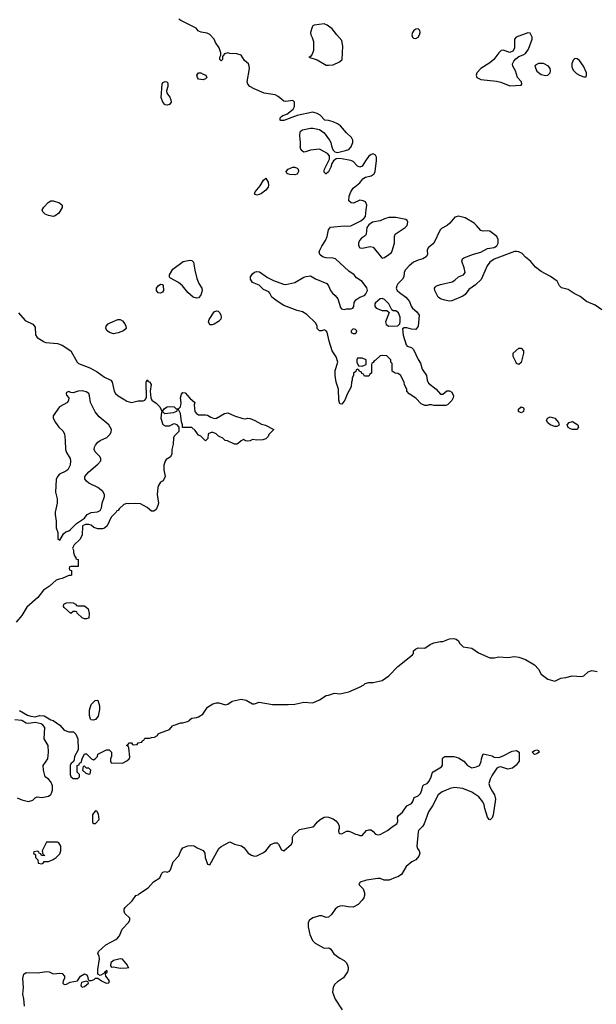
# Model space of a CAD drawing. Header units: inches. Extents: x 2106670 to 2322961, y 36024 to 224899.
# Tile 74 of 256: x 2184112 to 2189262, y 92340 to 101125. Entities that reach past the tile are written whole.
import ezdxf

# ---------------------------------------------------------------- set-up
doc = ezdxf.new("R2010")
doc.units = ezdxf.units.IN
doc.header["$MEASUREMENT"] = 0
doc.layers.add('C1089', color=7, linetype='Continuous')
doc.layers.add('C1180', color=7, linetype='Continuous')

msp = doc.modelspace()

# ---------------------------------------------------------------- linework, layer by layer
at = {"layer": 'C1089', "color": 5}
for points, elevation in [([(2189310, 98537), (2189250, 98576.9), (2189174.5, 98610), (2189116.5, 98656.5), (2189063, 98683), (2189010, 98718), (2188950, 98732.3), (2188931.3, 98751.3), (2188910.8, 98790.8), (2188852.7, 98832.7), (2188770, 98878.7), (2188718.3, 98918.3), (2188675.1, 98970), (2188630, 99005.4), (2188598.9, 99038.9), (2188570, 99054), (2188550, 99058.3), (2188530, 99055.8), (2188350.3, 98989.7), (2188310, 98962.7), (2188285.5, 98930), (2188246.6, 98833.4), (2188232, 98808), (2188181.3, 98758.7), (2188121.7, 98718.3), (2188090, 98674), (2188070, 98657.2), (2187970, 98617.2), (2187950, 98614), (2187910, 98621.2), (2187870, 98634), (2187850, 98649), (2187818, 98710), (2187815.1, 98730), (2187821.3, 98738.7), (2187833.2, 98750), (2187870, 98763.1), (2187974.1, 98785.9), (2187999.2, 98800.8), (2188030, 98830.6), (2188074, 98850), (2188089.2, 98870.8), (2188082, 98910), (2188062, 98970), (2188066, 98990), (2188078.7, 99001.3), (2188165.9, 99034.1), (2188230, 99051.8), (2188290, 99084.9), (2188350, 99091.7), (2188373.3, 99106.7), (2188385.7, 99130), (2188385.1, 99165.1), (2188373.3, 99190), (2188310, 99238), (2188290, 99242.4), (2188250, 99238), (2188230, 99245.2), (2188192.7, 99290), (2188170, 99309.4), (2188090, 99356.2), (2188030, 99372), (2187997.1, 99362.9), (2187953, 99310), (2187930.6, 99290), (2187879, 99261), (2187867.3, 99250), (2187811, 99130), (2187758.8, 99090), (2187750.8, 99070), (2187754.8, 99030), (2187742.8, 99010), (2187711.3, 98990), (2187670, 98980.9), (2187630, 98962), (2187590.3, 98929.7), (2187553.4, 98890), (2187544.9, 98870), (2187542.8, 98830), (2187531, 98810), (2187490, 98768.7), (2187478.8, 98750), (2187474.8, 98730), (2187484, 98710), (2187504, 98690), (2187559.1, 98650), (2187579.1, 98630), (2187593.4, 98610), (2187607.7, 98567.7), (2187618.8, 98550), (2187658, 98518), (2187678.8, 98490), (2187670.8, 98390), (2187650, 98362), (2187610, 98364), (2187570, 98377.2), (2187544.7, 98375.3), (2187532, 98368), (2187537.3, 98310), (2187563.5, 98223.5), (2187571, 98211), (2187610, 98201), (2187630, 98182), (2187670, 98092), (2187690, 98062), (2187707.7, 98007.7), (2187744, 97950), (2187750.4, 97910), (2187763.4, 97883.4), (2187830.7, 97830), (2187870, 97784.7), (2187890, 97784.7), (2187927.2, 97812.8), (2187950, 97814.8), (2187970, 97802), (2187984.7, 97770), (2187982, 97750), (2187970, 97728), (2187934, 97690), (2187916.9, 97683.1), (2187810, 97682), (2187790, 97688.7), (2187770, 97688.7), (2187750, 97682), (2187730, 97682), (2187696.4, 97696.4), (2187648.4, 97748.4), (2187590, 97788), (2187568, 97810), (2187568, 97830), (2187550, 97866), (2187545.2, 97890), (2187513.2, 97953.2), (2187490, 97968.7), (2187466, 97970), (2187438, 97990), (2187438, 98058), (2187426, 98070), (2187426, 98090), (2187390, 98126), (2187350, 98128), (2187330, 98126), (2187290, 98086), (2187278, 98082), (2187270, 98066), (2187258, 98062), (2187254, 98050), (2187254, 97970), (2187238, 97962), (2187230, 97946), (2187190, 97946), (2187182, 97962), (2187167.3, 97967.3), (2187162, 97982), (2187147.3, 97987.3), (2187142, 98002), (2187130, 98006), (2187118, 98002), (2187112.7, 97987.3), (2187094, 97970), (2187094, 97950), (2187082, 97930), (2187082, 97910), (2187074, 97890), (2187072, 97848), (2187036.9, 97783.1), (2187016, 97730), (2186990, 97695.3), (2186970, 97698), (2186961.2, 97730), (2186959.3, 97830), (2186939.5, 97890), (2186929.4, 97950.6), (2186930, 97994), (2186953.2, 98070), (2186937.6, 98117.6), (2186902.7, 98170), (2186875.5, 98255.5), (2186858, 98338), (2186850, 98348), (2186830, 98358), (2186810, 98348), (2186788, 98350), (2186768.7, 98370), (2186768.7, 98390), (2186758, 98418), (2186675.5, 98495.5), (2186638.6, 98518.6), (2186590, 98529.2), (2186470, 98576), (2186410, 98612.3), (2186365.2, 98650), (2186345.6, 98685.6), (2186335.5, 98695.5), (2186290, 98717.2), (2186250, 98757.2), (2186190, 98779.3), (2186172, 98810), (2186172, 98830), (2186190, 98857.3), (2186210, 98873), (2186230, 98878), (2186254, 98874), (2186325.2, 98825.2), (2186378, 98798), (2186466.7, 98766.7), (2186490, 98763.8), (2186570, 98779.1), (2186650, 98826.8), (2186670, 98834.8), (2186710, 98841), (2186754, 98814), (2186856, 98770), (2186870.8, 98750), (2186887.5, 98707.5), (2186905.2, 98685.2), (2186930, 98664.7), (2186953.2, 98633.2), (2186976, 98556), (2186985.4, 98545.4), (2187010, 98538), (2187030, 98544.7), (2187070, 98546), (2187088.4, 98551.6), (2187094.6, 98565.4), (2187098, 98602), (2187113.6, 98626.4), (2187149.3, 98650.7), (2187190, 98664.7), (2187202, 98678), (2187217.2, 98710), (2187211.7, 98731.7), (2187170, 98789), (2187120.9, 98820.9), (2187099, 98850), (2187050, 98882.7), (2186932.7, 98990), (2186910, 98997.7), (2186850, 99001.8), (2186815.1, 99010), (2186791.2, 99030), (2186786, 99050), (2186791.1, 99070), (2186810, 99105.5), (2186843.7, 99156.3), (2186856.9, 99190), (2186869.6, 99250.4), (2186887.3, 99272.7), (2187010, 99286), (2187042, 99282), (2187070, 99286), (2187159.3, 99330), (2187186, 99350), (2187201.2, 99370), (2187205.2, 99430), (2187213.2, 99470), (2187198.9, 99498.9), (2187178, 99510), (2187150, 99513.6), (2187091.6, 99488.4), (2187071.7, 99491.7), (2187052.3, 99510), (2187055.1, 99550), (2187069.7, 99590.4), (2187090, 99622.8), (2187149, 99670), (2187175.5, 99704.5), (2187200.2, 99719.8), (2187250, 99730.7), (2187277.2, 99750), (2187286.6, 99770), (2187297, 99870), (2187297, 99897), (2187290, 99915.3), (2187270, 99929.2), (2187250, 99922.7), (2187230, 99906), (2187205.2, 99874.7), (2187170, 99817.2), (2187150, 99809.3), (2187130, 99819.3), (2187090, 99859), (2187070, 99869.2), (2186970, 99886), (2186937.3, 99882.7), (2186913.7, 99866.3), (2186898.8, 99841.2), (2186890.6, 99810), (2186870, 99768.7), (2186849.3, 99749.3), (2186846, 99750), (2186830, 99766), (2186830, 99774), (2186834, 99790), (2186879.3, 99880.7), (2186879, 99910), (2186862, 99930), (2186790, 99969.3), (2186710, 99959.5), (2186665.2, 99945.2), (2186650, 99944), (2186634.8, 99954.8), (2186622.7, 99970), (2186618, 99990), (2186618.7, 100000)], 60), ([(2186896.9, 100000), (2186901.1, 99981.1), (2186910, 99961), (2186927.3, 99947.3), (2186950, 99940.7), (2187022.9, 99957.1), (2187051.8, 99968.2), (2187072.7, 99990), (2187076.1, 100000)], 60), ([(2184101, 98510), (2184161.1, 98441.1), (2184230, 98407.3), (2184250, 98382), (2184253.7, 98313.7), (2184268.1, 98288.1), (2184330, 98250.7), (2184345.8, 98245.8), (2184450, 98235.8), (2184490, 98220.5), (2184570, 98171), (2184626, 98070), (2184638, 98058), (2184739.6, 98019.6), (2184803.5, 97983.5), (2184870, 97936), (2184924.7, 97910), (2184937.3, 97890), (2184955.5, 97810), (2184967.3, 97790), (2184990.7, 97770), (2185050, 97732.2), (2185070, 97721.3), (2185110, 97710.4), (2185170, 97723), (2185215.5, 97724.5), (2185229.2, 97730.8), (2185239, 97741), (2185243.1, 97756.9), (2185242, 97890), (2185250, 97911.3), (2185258, 97898), (2185270, 97894.8), (2185284.7, 97870), (2185278, 97810), (2185282, 97750), (2185292, 97730), (2185330, 97704.7), (2185362, 97670), (2185378, 97638), (2185390, 97634), (2185404.7, 97655.3), (2185428, 97670), (2185446.3, 97673.7), (2185490.9, 97670.9), (2185510, 97654), (2185530, 97654), (2185548, 97672), (2185552.7, 97707.3), (2185549.5, 97750), (2185556.2, 97783.8), (2185570, 97798), (2185590, 97794.9), (2185630, 97747.3), (2185676, 97710), (2185670.9, 97689.1), (2185674.8, 97630), (2185690.5, 97610.5), (2185710, 97598.8), (2185770, 97599.3), (2185790, 97595.5), (2185817.6, 97577.6), (2185850, 97567.3), (2185870, 97570.5), (2185942, 97610), (2185970, 97617.3), (2186030, 97591), (2186105.8, 97565.8), (2186130, 97564), (2186150, 97571), (2186170, 97566.8), (2186211, 97550), (2186270, 97514.8), (2186306.4, 97506.4), (2186382, 97470), (2186336, 97424), (2186330, 97406), (2186310, 97386), (2186284.7, 97375.3), (2186230, 97372.7), (2186190, 97379), (2186170, 97368), (2186150, 97366), (2186128.9, 97368.9), (2186110, 97378), (2186090, 97368), (2186066, 97346), (2186050, 97338), (2186030, 97338), (2185967.3, 97367.3), (2185946, 97370), (2185926, 97390), (2185886, 97410), (2185866, 97430), (2185830, 97446), (2185794, 97430), (2185791.6, 97388.4), (2185770, 97368.7), (2185728.4, 97408.4), (2185710, 97418), (2185680.4, 97460.4), (2185650, 97488), (2185567.3, 97487.3), (2185566, 97510), (2185556.4, 97536.4), (2185548, 97610), (2185530, 97646), (2185518, 97642), (2185511.6, 97628.4), (2185483.6, 97616.4), (2185408, 97608), (2185390, 97626), (2185378, 97622), (2185372, 97570), (2185390, 97514), (2185410, 97502), (2185450, 97502), (2185490, 97522), (2185499.6, 97519.6), (2185512.7, 97512.7), (2185534, 97490), (2185534, 97450), (2185491.6, 97408.4), (2185485.4, 97394.6), (2185483.6, 97336.4), (2185472, 97290), (2185471.6, 97248.4), (2185456.9, 97223.1), (2185419.6, 97200.4), (2185410, 97186), (2185398, 97150), (2185398, 97110), (2185411.1, 97048.9), (2185392, 97010), (2185370, 96998), (2185351.3, 96970), (2185344.7, 96950), (2185341, 96890), (2185351, 96810), (2185346.8, 96790), (2185330, 96755.3), (2185310, 96739), (2185290, 96739), (2185251.5, 96771.5), (2185190, 96806.6), (2185150, 96809.4), (2185084, 96804), (2185070, 96808), (2185041, 96799), (2184999.6, 96760.4), (2184990, 96746), (2184978, 96742), (2184974, 96730), (2184930, 96686), (2184894, 96610), (2184870.7, 96589.3), (2184850, 96582.7), (2184810, 96582.7), (2184775.5, 96595.5), (2184750, 96614), (2184730, 96622), (2184699.6, 96620.4), (2184674, 96610), (2184670, 96526), (2184650, 96488), (2184599.6, 96440.4), (2184584.7, 96410), (2184591, 96391), (2184591.3, 96370), (2184601, 96341), (2184614, 96326), (2184614, 96314), (2184634, 96310), (2184632.7, 96247.3), (2184570, 96246), (2184558, 96242), (2184554, 96230), (2184558, 96218), (2184574, 96210), (2184574, 96170), (2184570, 96166), (2184550, 96166), (2184490, 96138), (2184465.4, 96134.6), (2184436.9, 96123.1), (2184378, 96070), (2184324.9, 96035.1), (2184273, 95970), (2184175.4, 95884.6), (2184130, 95809.3), (2184080.7, 95750)], 60), ([(2184110, 94960.7), (2184180.4, 94920.4), (2184210, 94910.6), (2184250, 94906), (2184290, 94916.3), (2184330, 94914.8), (2184390, 94878), (2184410.9, 94870.9), (2184470, 94831.3), (2184510, 94784.7), (2184550, 94771.3), (2184591.1, 94771.1), (2184614, 94750), (2184632, 94710), (2184634, 94610), (2184602, 94550), (2184599.6, 94520.4), (2184592.7, 94507.3), (2184570, 94486), (2184562, 94470), (2184562, 94390), (2184570, 94374), (2184590, 94354), (2184630, 94354), (2184646, 94370), (2184646, 94390), (2184626, 94410), (2184626, 94470), (2184642, 94478), (2184647.3, 94492.7), (2184662, 94498), (2184668.4, 94531.6), (2184690, 94574), (2184710, 94574), (2184754, 94530), (2184770, 94522), (2184786, 94530), (2184806, 94550), (2184810, 94572), (2184888.4, 94611.6), (2184910, 94612), (2184931.1, 94591.1), (2184931.3, 94550), (2184922, 94530), (2184922, 94510), (2184930, 94494), (2185030, 94492), (2185068.4, 94511.6), (2185088.4, 94531.6), (2185094.6, 94545.4), (2185087.3, 94627.3), (2185082, 94642), (2185066, 94650), (2185082, 94658), (2185087.3, 94672.7), (2185110, 94674), (2185118, 94658), (2185130, 94654), (2185162, 94658), (2185170, 94674), (2185202, 94678), (2185207.3, 94692.7), (2185222, 94698), (2185230, 94714), (2185270, 94714), (2185290, 94722), (2185316.4, 94723.6), (2185342, 94738), (2185347.3, 94752.7), (2185360.4, 94759.6), (2185450, 94792), (2185476.4, 94823.6), (2185490, 94832), (2185550, 94851.3), (2185570, 94851.3), (2185610, 94862), (2185628.4, 94871.6), (2185636.4, 94883.6), (2185650, 94892), (2185690, 94898), (2185710, 94906), (2185748.7, 94930), (2185789.3, 94990.7), (2185838, 95022), (2185870, 95031.3), (2185890, 95031.3), (2185950, 95010.8), (2185970, 95018.8), (2186010, 95046), (2186090, 95062), (2186133.7, 95053.7), (2186190, 95022), (2186210, 95022), (2186250, 95036), (2186370, 95016.3), (2186510, 95014), (2186570, 95018.8), (2186650, 95036), (2186730, 95031.3), (2186790, 95058), (2186850, 95096), (2186870, 95098), (2186924.7, 95115.3), (2186970, 95111.3), (2187050, 95126.8), (2187148, 95170), (2187186, 95190), (2187198, 95202), (2187230, 95211.3), (2187270, 95211), (2187350, 95230.7), (2187410, 95270.7), (2187490, 95354.8), (2187620.4, 95459.6), (2187628, 95470), (2187630, 95494), (2187646, 95510), (2187670, 95522), (2187730, 95518), (2187778, 95550), (2187810, 95564.7), (2187870, 95578), (2187890, 95578), (2187950, 95601), (2187990, 95604.7), (2188010, 95598), (2188030, 95582), (2188041, 95561), (2188071.1, 95531.1), (2188150, 95518.8), (2188210, 95477.3), (2188310, 95430.8), (2188350, 95430.8), (2188390, 95440.7), (2188470, 95434.8), (2188530, 95442), (2188570, 95438), (2188630, 95415.5), (2188710.8, 95370), (2188744, 95330), (2188770, 95286.8), (2188830, 95241), (2188890, 95224.7), (2188946, 95250), (2188990, 95254.8), (2189046, 95270), (2189130, 95266), (2189150, 95271), (2189190, 95306), (2189222, 95318), (2189270, 95311)], 60), ([(2184090, 94182.8), (2184130, 94166), (2184190, 94151), (2184230, 94162), (2184250, 94182), (2184269.1, 94190.9), (2184310, 94186), (2184370, 94198), (2184389.1, 94210.9), (2184397.2, 94222.8), (2184404, 94250), (2184404, 94290), (2184390, 94326), (2184368.4, 94348.4), (2184338, 94370), (2184323.7, 94430), (2184322.7, 94470), (2184364, 94530), (2184369.3, 94590.7), (2184366, 94650), (2184329.3, 94710), (2184337.2, 94810), (2184316.5, 94836.5), (2184304, 94844), (2184250, 94854), (2184190, 94845.1), (2184168.7, 94850), (2184130, 94873.2), (2184070, 94877.2)], 60), ([(2184155.3, 92324.7), (2184149.6, 92389.6), (2184139.5, 92430), (2184145.1, 92490), (2184139.6, 92570), (2184149.7, 92610.3), (2184170, 92624), (2184270, 92622), (2184354, 92634), (2184374, 92630), (2184411.6, 92611.6), (2184470, 92618.8), (2184490, 92616), (2184511.3, 92590), (2184511.3, 92570), (2184501, 92550), (2184498, 92530), (2184510, 92518), (2184530, 92521), (2184563.1, 92536.9), (2184628.9, 92551.1), (2184655.3, 92590), (2184690, 92610.8), (2184710, 92602), (2184718, 92590), (2184722, 92562), (2184732.7, 92552.7), (2184752.7, 92552.7), (2184778, 92562), (2184790, 92572), (2184810, 92574), (2184842, 92550), (2184884.7, 92530), (2184908.9, 92531.1), (2184914.5, 92550), (2184882, 92590), (2184878, 92610), (2184880.4, 92619.6), (2184890, 92622), (2184894, 92630), (2184890, 92646), (2184884.7, 92635.3), (2184874, 92630), (2184878, 92622), (2184870, 92626), (2184864.7, 92615.3), (2184830, 92598), (2184808.9, 92608.9), (2184809.3, 92649.3), (2184825.2, 92745.2), (2184822, 92770), (2184809.2, 92790), (2184815.3, 92810), (2184880.9, 92870), (2184970, 92918), (2184984.2, 92930), (2185002, 92950), (2185026, 93010), (2185084.2, 93070), (2185095.6, 93090), (2185097, 93110), (2185049.6, 93150), (2185043.6, 93170), (2185045.6, 93190), (2185054.9, 93205.1), (2185117.2, 93262.8), (2185150, 93312), (2185170, 93318), (2185182, 93330), (2185259.7, 93380.3), (2185306.1, 93433.9), (2185362.7, 93470), (2185380.7, 93510), (2185390, 93518.4), (2185410, 93523.8), (2185430, 93520.5), (2185450, 93526.8), (2185459.5, 93540.5), (2185482.6, 93610), (2185533.7, 93666.3), (2185550, 93710.7), (2185570, 93735.8), (2185612.8, 93752.8), (2185650, 93758), (2185670, 93754.4), (2185696.5, 93736.5), (2185751.4, 93711.4), (2185764.9, 93690), (2185767.3, 93650), (2185790, 93592), (2185810, 93586), (2185891.8, 93730), (2185910, 93748.2), (2185990, 93791), (2186030.4, 93770.4), (2186093, 93753), (2186115.9, 93735.9), (2186151.3, 93690), (2186182, 93670), (2186210, 93662.8), (2186230, 93664.9), (2186290, 93694.8), (2186310, 93711), (2186354.8, 93765.2), (2186390, 93782), (2186410, 93782), (2186424, 93770), (2186450, 93717.3), (2186470, 93708.2), (2186540.7, 93770), (2186549.6, 93790), (2186549.7, 93830), (2186558.4, 93850), (2186610, 93900.7), (2186730, 93923), (2186745.8, 93934.2), (2186771, 93969), (2186795.1, 93990), (2186830, 94008.5), (2186850, 94011.6), (2186871, 94010), (2186910, 93994), (2186935.8, 93975.8), (2186954.8, 93954.8), (2186966, 93930), (2186966, 93910), (2186959.1, 93890), (2186960.7, 93870), (2186970, 93863), (2186990, 93860.4), (2187030, 93883.8), (2187050, 93883.7), (2187075.8, 93875.8), (2187110, 93857.3), (2187130, 93856), (2187150, 93846.8), (2187170, 93846.8), (2187209.6, 93890.4), (2187230, 93898), (2187250, 93898), (2187270, 93882.8), (2187290, 93857.1), (2187310, 93851.8), (2187330, 93854.3), (2187397, 93890), (2187437, 93923), (2187480.7, 93950), (2187489.6, 93970), (2187486, 94010), (2187495.3, 94024.7), (2187530, 94055.8), (2187569.8, 94110.2), (2187610, 94133), (2187622.4, 94150), (2187635.9, 94184.1), (2187670, 94201.3), (2187690, 94220.4), (2187704.7, 94250), (2187711.9, 94288.1), (2187721.6, 94298.4), (2187750, 94310.4), (2187769.6, 94330), (2187787.8, 94370), (2187796.2, 94403.8), (2187805.1, 94414.9), (2187880.1, 94459.9), (2187887.3, 94472.7), (2187887.9, 94532.1), (2187890, 94538), (2187910, 94550.8), (2187990, 94550.8), (2188030, 94538.8), (2188078, 94510), (2188112, 94470), (2188150, 94451.3), (2188190, 94458.8), (2188218, 94470), (2188234.6, 94505.4), (2188235.3, 94530), (2188250, 94574), (2188330, 94556), (2188350, 94546), (2188390, 94542), (2188430, 94556), (2188510, 94598.8), (2188550, 94604.7), (2188571.3, 94590), (2188574, 94530), (2188572, 94510), (2188547.1, 94472.9), (2188514.4, 94445.6), (2188470, 94439), (2188410, 94459), (2188390, 94455.3), (2188374.4, 94445.6), (2188330, 94385.2), (2188312.4, 94350), (2188303.1, 94310), (2188306.4, 94290), (2188324.4, 94250), (2188353.7, 94210), (2188362.6, 94170), (2188340.5, 94030), (2188330, 94004), (2188316, 93990), (2188310, 93986), (2188304, 93990), (2188290, 94008.7), (2188266.5, 94086.5), (2188260.8, 94120.8), (2188247.3, 94147.3), (2188212.2, 94192.2), (2188150, 94234.3), (2188070, 94264.7), (2187993.8, 94273.8), (2187955.3, 94264.7), (2187884.6, 94235.4), (2187850, 94209.6), (2187799.2, 94110), (2187762.7, 94057.3), (2187724.6, 93950), (2187710, 93927), (2187674.8, 93890), (2187670, 93878), (2187658.2, 93750), (2187664, 93730), (2187678.7, 93710), (2187686, 93690), (2187677, 93663), (2187650.2, 93629.8), (2187614.4, 93610), (2187564.4, 93570), (2187521.8, 93498.2), (2187490, 93478), (2187467.3, 93472.7), (2187411.6, 93448.4), (2187366.6, 93446.6), (2187330, 93461.2), (2187310, 93462), (2187210, 93448.7), (2187154, 93430), (2187142, 93410), (2187178, 93370), (2187190, 93334), (2187190.8, 93310), (2187184.7, 93290), (2187171, 93270), (2187136, 93230), (2187090, 93207.6), (2187046, 93210), (2186998.9, 93218.9), (2186970, 93215.1), (2186950, 93207), (2186930.6, 93190), (2186898, 93142), (2186870, 93118), (2186850, 93115.1), (2186810, 93129.2), (2186790, 93129.4), (2186728.9, 93111.1), (2186699.1, 93090), (2186688, 93070), (2186688, 93030), (2186702.5, 92962.5), (2186728.1, 92908.1), (2186750, 92886.8), (2186830, 92841), (2186870, 92844.7), (2186879.8, 92839.8), (2186890, 92832), (2186916, 92790), (2186970, 92750.7), (2187010.8, 92730), (2187030.7, 92710), (2187040.7, 92690), (2187046.8, 92670), (2187046.8, 92650), (2187038.8, 92630), (2187002.8, 92577.2), (2186950, 92542), (2186924.5, 92515.5), (2186910.7, 92489.3), (2186906.8, 92450), (2186930, 92384.7), (2186992, 92290)], 40)]:
    msp.add_lwpolyline(points, dxfattribs=dict(at, elevation=elevation))
for points, elevation in [([(2186570, 99739.7), (2186523.5, 99743.5), (2186502, 99750), (2186493.2, 99770), (2186509.7, 99790.3), (2186535.3, 99804.7), (2186550, 99810.4), (2186570, 99808.2), (2186590, 99800.5), (2186599.3, 99790), (2186603.1, 99770), (2186590, 99745.6)], 60), ([(2186230, 99559), (2186210, 99568.7), (2186214, 99590), (2186258.4, 99641.6), (2186290, 99692), (2186311, 99711), (2186330, 99674), (2186334.8, 99650), (2186330.8, 99630), (2186310, 99604), (2186270, 99574), (2186250, 99565.2)], 60), ([(2184410, 99369.4), (2184370, 99376.9), (2184339.3, 99390), (2184317.6, 99410), (2184313.3, 99430), (2184326.6, 99453.4), (2184366, 99494), (2184390, 99508.5), (2184410, 99510.3), (2184466.8, 99490), (2184490.7, 99470), (2184490.5, 99450), (2184462.4, 99397.6), (2184430, 99375.1)], 60), ([(2187470, 99359.3), (2187410, 99359), (2187370.7, 99349.3), (2187330, 99329.2), (2187261.3, 99318.7), (2187230, 99295.1), (2187212.7, 99270), (2187207.3, 99210), (2187200.5, 99199.5), (2187165.5, 99174.5), (2187146.4, 99153.6), (2187136.4, 99130), (2187137.1, 99110), (2187150, 99090.7), (2187170, 99086.4), (2187242.8, 99102.8), (2187270, 99096), (2187343.5, 99003.5), (2187350, 98998), (2187370, 99004.7), (2187410, 99030.6), (2187431, 99049), (2187438, 99062), (2187458.3, 99130), (2187458.4, 99190), (2187466.6, 99210), (2187554, 99270), (2187573.2, 99290), (2187578, 99318), (2187572.5, 99332.5), (2187561.2, 99341.2)], 60), ([(2185690, 98639), (2185662, 98650), (2185614, 98690), (2185565.2, 98750), (2185530, 98779.3), (2185459.3, 98819.3), (2185449.3, 98829.3), (2185449.2, 98850), (2185479.6, 98900.4), (2185573.1, 98966.9), (2185630, 98979.3), (2185650, 98976.3), (2185663, 98963), (2185674.9, 98890), (2185694.6, 98814.6), (2185712.5, 98772.5), (2185738.8, 98730), (2185742.8, 98710), (2185730, 98668), (2185710, 98642)], 60), ([(2185370, 98685.2), (2185349.5, 98689.5), (2185340.2, 98700.2), (2185334, 98710), (2185334, 98730), (2185350, 98751.3), (2185370, 98764.7), (2185383.6, 98763.6), (2185390, 98762), (2185394, 98754), (2185394.8, 98710), (2185386.4, 98693.6)], 60), ([(2187350, 98638), (2187330, 98635.3), (2187290, 98598), (2187284.7, 98590), (2187284.7, 98570), (2187294, 98550), (2187350, 98531.3), (2187391.3, 98531.3), (2187412, 98512), (2187378, 98430), (2187384.7, 98404.7), (2187410, 98392), (2187490, 98394), (2187507.3, 98412.7), (2187508.4, 98431.6), (2187508.4, 98471.6), (2187495.3, 98510), (2187470, 98528.7), (2187448.7, 98528.7), (2187436.4, 98536.4), (2187408.7, 98590), (2187370, 98628.7)], 60), ([(2185830, 98401.2), (2185810, 98404), (2185798, 98430), (2185804.5, 98450), (2185850, 98519.1), (2185870, 98527.7), (2185884.9, 98524.9), (2185900.7, 98510), (2185907.3, 98490), (2185910.8, 98470), (2185907.1, 98452.9), (2185887.9, 98432.1), (2185850, 98409.2)], 60), ([(2184950, 98323.5), (2184913.3, 98333.3), (2184892.7, 98350), (2184882.7, 98370), (2184884, 98390), (2184902, 98410), (2184920.1, 98419.9), (2184988, 98450), (2185010, 98450.5), (2185030, 98438), (2185051.2, 98411.2), (2185060.3, 98390), (2185061.6, 98370), (2185038.8, 98350), (2184990, 98329.7)], 60), ([(2187090, 98368), (2187072, 98350), (2187072.7, 98332.7), (2187090, 98324.7), (2187110, 98324.7), (2187118, 98330), (2187122, 98350), (2187110, 98362)], 60), ([(2188570, 98048), (2188550, 98058), (2188545.6, 98065.6), (2188520.2, 98120.2), (2188519, 98150), (2188570, 98194.8), (2188590, 98194.8), (2188610.8, 98170), (2188610.8, 98150), (2188590, 98066)], 60), ([(2187170, 98106), (2187130, 98106), (2187122, 98090), (2187122, 98070), (2187138, 98038), (2187170, 98034), (2187190, 98042), (2187206, 98050), (2187206, 98090)], 60), ([(2184670, 97813.2), (2184634, 97810), (2184590, 97795.3), (2184570, 97798), (2184550, 97808), (2184530, 97798), (2184526, 97790), (2184530, 97774), (2184550.9, 97750.9), (2184548, 97730), (2184538.4, 97710), (2184468.8, 97671.2), (2184410.7, 97590), (2184410.6, 97570), (2184430.5, 97530), (2184462, 97490), (2184496.9, 97456.9), (2184511.5, 97431.5), (2184519.5, 97370), (2184521.7, 97290), (2184530, 97264), (2184562.4, 97210), (2184566, 97190), (2184563, 97150), (2184540.7, 97110), (2184523.4, 97096.6), (2184467.7, 97070), (2184448.2, 97050), (2184438.3, 97021.7), (2184430.4, 96910.4), (2184448, 96850), (2184447.9, 96812.1), (2184428.2, 96730), (2184428, 96710), (2184438, 96650), (2184438.8, 96590), (2184451.6, 96548.4), (2184454, 96490), (2184470, 96482), (2184502, 96538), (2184524.1, 96555.9), (2184550, 96564.7), (2184564.7, 96575.3), (2184618, 96630), (2184690, 96678), (2184714, 96710), (2184750, 96727.7), (2184807, 96733), (2184830, 96746), (2184842.7, 96770), (2184849.4, 96810), (2184869.4, 96870), (2184869.5, 96890), (2184855.8, 96915.8), (2184811, 96951), (2184729, 96990), (2184707.2, 97007.2), (2184693.2, 97030), (2184693.2, 97050), (2184729.3, 97090), (2184810, 97160.7), (2184836, 97190), (2184837.2, 97210), (2184826, 97230), (2184786, 97270), (2184776, 97290), (2184779, 97310), (2184789.2, 97330), (2184810, 97356), (2184829.5, 97370.5), (2184890, 97396), (2184916.6, 97423.4), (2184930, 97444.7), (2184932.3, 97470), (2184909, 97510), (2184821.5, 97581.5), (2184786.8, 97626.8), (2184744, 97710), (2184735.3, 97770), (2184728, 97790), (2184704.7, 97804.7)], 60), ([(2188590, 97618), (2188568, 97630), (2188568, 97650), (2188590, 97671), (2188610, 97662), (2188614, 97654), (2188610, 97628)], 60), ([(2188890, 97494), (2188848.7, 97510), (2188829.4, 97529.4), (2188817.2, 97550), (2188825.2, 97570), (2188850, 97582), (2188890.4, 97570.4), (2188924.7, 97530), (2188930, 97508.7), (2188910, 97495.3)], 60), ([(2189050, 97468.7), (2189030, 97475.3), (2189010, 97488), (2189002, 97510), (2189018, 97530), (2189050, 97541), (2189098, 97510), (2189102, 97490), (2189090, 97468.7)], 60), ([(2184630, 95894), (2184690, 95894), (2184722, 95870), (2184731.6, 95828.4), (2184730, 95786), (2184710, 95778), (2184690, 95778), (2184668.4, 95788.4), (2184626, 95830), (2184622, 95842), (2184610, 95846), (2184590, 95846), (2184570, 95828), (2184510, 95881.2), (2184503.7, 95890), (2184506, 95910), (2184530, 95922.8), (2184565.4, 95925.4), (2184590, 95922), (2184611.6, 95911.6), (2184618, 95898)], 60), ([(2184770, 94875.3), (2184750, 94878), (2184744, 94884), (2184736.4, 94916.4), (2184736.4, 94963.6), (2184750, 95014), (2184786, 95050), (2184810, 95054), (2184823.6, 95003.6), (2184824.7, 94970), (2184811.3, 94910), (2184790, 94882)], 60), ([(2188710, 94569.6), (2188690, 94591.3), (2188710, 94606), (2188729.2, 94610.8), (2188744.7, 94604.7), (2188750.8, 94590), (2188730, 94574)], 40), ([(2184690, 94466), (2184678, 94462), (2184674, 94430), (2184703.6, 94403.6), (2184730, 94394), (2184742, 94398), (2184746, 94430), (2184730, 94446), (2184707.3, 94447.3)], 60), ([(2184790, 94066), (2184770, 94046), (2184762, 94030), (2184763.6, 93963.6), (2184772.7, 93952.7), (2184790, 93952), (2184822, 93990), (2184816.4, 94036.4), (2184802, 94062)], 60), ([(2184450, 93786), (2184350, 93786), (2184314, 93710), (2184318, 93678), (2184332, 93672), (2184330, 93666), (2184307.3, 93667.3), (2184302, 93682), (2184287.3, 93687.3), (2184282, 93702), (2184270, 93706), (2184238, 93702), (2184234, 93690), (2184252.7, 93672.7), (2184254, 93650), (2184274, 93630), (2184278, 93598), (2184310, 93594), (2184322, 93598), (2184330, 93614), (2184370, 93614), (2184410, 93632), (2184438, 93650), (2184470, 93682), (2184478, 93710), (2184478, 93750), (2184462, 93782)], 60), ([(2185010, 92745.1), (2184948.2, 92731.8), (2184926.8, 92710), (2184923.6, 92683.6), (2184932.7, 92672.7), (2184950, 92676), (2185010, 92662.4), (2185070, 92666), (2185086, 92670), (2185078, 92678), (2185075.3, 92690), (2185030, 92742)], 40), ([(2184706, 92546), (2184664.7, 92535.3), (2184658, 92510), (2184662, 92502), (2184670, 92492), (2184690, 92498), (2184726, 92530), (2184722, 92542)], 40)]:
    msp.add_lwpolyline(points, close=True, dxfattribs=dict(at, elevation=elevation))
at = {"layer": 'C1180', "color": 5, "elevation": 60}
for points in [[(2187076.1, 100000), (2187086.6, 100030), (2187086, 100050), (2187074.2, 100074.2), (2187030, 100116), (2186977.7, 100177.7), (2186950, 100197), (2186910, 100212.7), (2186870, 100226), (2186838, 100230), (2186794, 100274), (2186770, 100289.3), (2186730, 100301.2), (2186590, 100269.2), (2186470, 100225.2), (2186445.2, 100225.2), (2186438, 100230), (2186439, 100250), (2186450, 100261), (2186462, 100270), (2186498, 100282), (2186553.7, 100326.3), (2186566.6, 100350), (2186567, 100390), (2186550, 100405.1), (2186490, 100395.8), (2186470, 100398.7), (2186420.3, 100440.3), (2186393.5, 100453.5), (2186294, 100470), (2186207, 100507), (2186166, 100530), (2186149.4, 100550), (2186143.7, 100570), (2186164, 100690), (2186162, 100710), (2186155.3, 100730), (2186120.2, 100760.2), (2186090, 100808.7), (2186050, 100821.2), (2185990, 100822), (2185970, 100828.7), (2185941, 100819), (2185932, 100810), (2185922, 100798), (2185922, 100770), (2185910, 100758), (2185898, 100770), (2185898, 100790), (2185908, 100810), (2185908.7, 100830), (2185892.9, 100872.9), (2185861.5, 100921.5), (2185849, 100950), (2185810, 100993.2), (2185786.3, 101006.3), (2185732.5, 101012.5), (2185718.6, 101018.6), (2185706.6, 101026.6), (2185688.7, 101050), (2185550, 101118), (2185533.2, 101130)], [(2186618.7, 100000), (2186620.9, 100030), (2186612.7, 100090), (2186616, 100124), (2186619, 100130), (2186638.9, 100141.1), (2186710, 100157.3), (2186730, 100157.3), (2186790, 100144.9), (2186830, 100115.5), (2186878.7, 100050), (2186890.3, 100030), (2186896.9, 100000)]]:
    msp.add_lwpolyline(points, dxfattribs=at)
for points in [[(2186830, 101089.4), (2186742.5, 101077.5), (2186730.3, 101069.7), (2186723, 101057), (2186708.2, 101010), (2186710.6, 100990.6), (2186725.2, 100965.2), (2186737.3, 100930), (2186734.8, 100850), (2186723.5, 100816.5), (2186710, 100798), (2186694, 100790), (2186770, 100765.7), (2186850, 100720.5), (2186870, 100718), (2186910, 100723), (2186969, 100750), (2186993.2, 100770), (2186997, 100890), (2186990, 100939), (2186943.7, 100990), (2186903.9, 101043.9), (2186857.2, 101077.2)], [(2187670, 101044), (2187650, 101041.2), (2187630.6, 101029.4), (2187618.8, 101010), (2187614, 100990), (2187618.8, 100970), (2187630, 100960.7), (2187650, 100958), (2187670, 100968.2), (2187683.7, 100990), (2187689.3, 101010), (2187684, 101030)], [(2188650, 101009), (2188544.7, 100970), (2188531.3, 100950), (2188530.7, 100870), (2188516.3, 100843.7), (2188490, 100833.2), (2188430, 100854), (2188410.8, 100849.2), (2188390, 100828.7), (2188346, 100770), (2188310, 100739.3), (2188230, 100689.3), (2188195.5, 100650), (2188188.2, 100630), (2188194.8, 100610), (2188230, 100590.7), (2188370, 100576.3), (2188410, 100566.8), (2188490, 100536), (2188590, 100542), (2188595.3, 100550), (2188594, 100570), (2188557.2, 100610), (2188540.9, 100670), (2188516, 100710), (2188513.2, 100730), (2188525.4, 100754.6), (2188544.1, 100775.9), (2188570, 100796), (2188609.1, 100810.9), (2188630, 100824.7), (2188656.5, 100863.5), (2188689, 100950), (2188689, 100970), (2188670, 101004)], [(2189070, 100779.3), (2189054.9, 100765.1), (2189042, 100730), (2189043.4, 100703.4), (2189055.2, 100675.2), (2189085.8, 100645.8), (2189110, 100630.8), (2189150, 100616), (2189170, 100614), (2189174, 100626), (2189172.7, 100650), (2189147, 100710), (2189110, 100759.5), (2189090, 100774.5)], [(2188790, 100734), (2188746.4, 100733.6), (2188719.6, 100720.4), (2188712, 100710), (2188730, 100664.7), (2188770, 100634.8), (2188810, 100627.7), (2188830, 100631), (2188849.3, 100650.7), (2188852.3, 100670), (2188849.2, 100690), (2188834, 100710)], [(2185750, 100589), (2185710, 100595.3), (2185699, 100610), (2185695.3, 100630), (2185709.1, 100650.9), (2185730, 100651.3), (2185750, 100638), (2185774, 100630), (2185782, 100610), (2185770, 100598)], [(2185430, 100362.7), (2185410, 100366.6), (2185389.7, 100389.7), (2185376.2, 100430), (2185385.1, 100550), (2185390, 100564.7), (2185410, 100573), (2185430.4, 100570.4), (2185436.3, 100556.3), (2185436.3, 100530), (2185422.8, 100490), (2185426, 100470), (2185453, 100433), (2185462.8, 100410), (2185466, 100390), (2185450, 100369)]]:
    msp.add_lwpolyline(points, close=True, dxfattribs=at)

doc.saveas('drawing.dxf')
